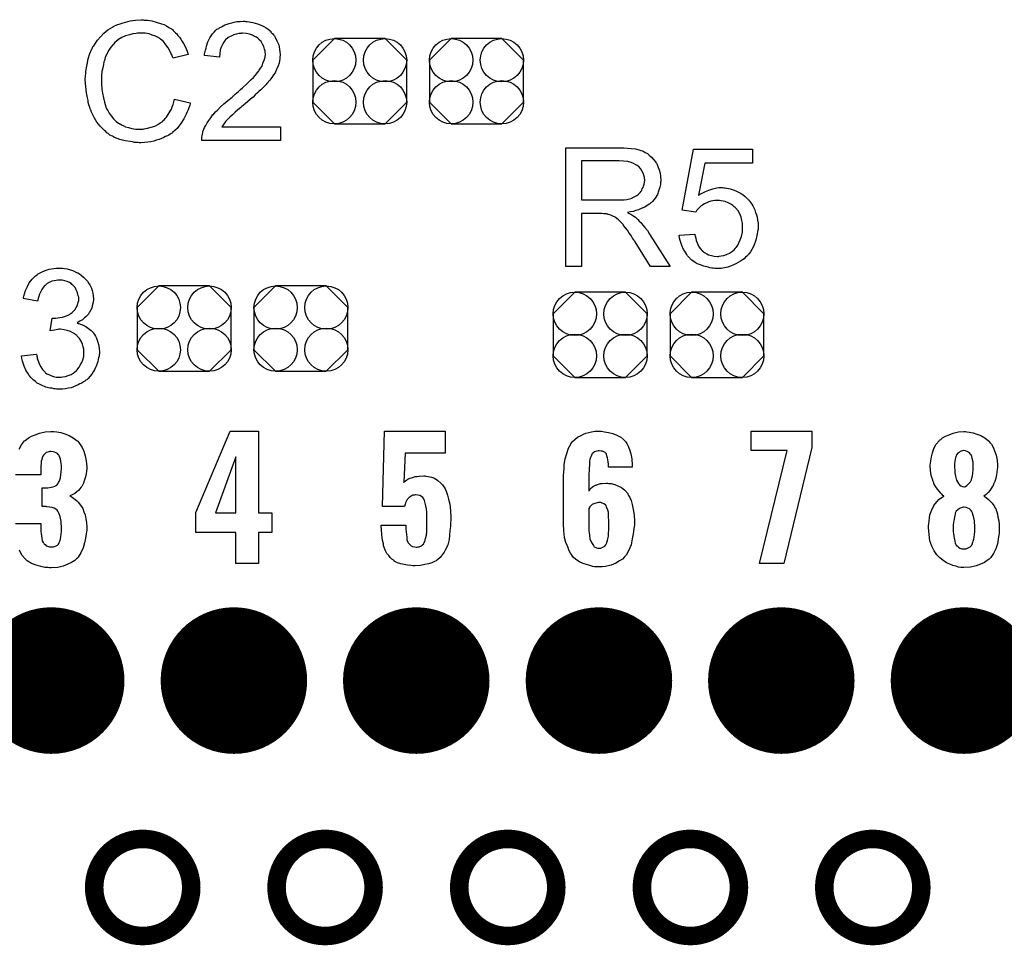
# Model space of a CAD drawing. Extents: x -0.07 to 0.95, y -0.15 to 1.54.
# Tile 19 of 21: x 0.35 to 0.67, y 0.96 to 1.26. Entities that reach past the tile are written whole.
import ezdxf

# ---------------------------------------------------------------- set-up
doc = ezdxf.new("R2010")
doc.units = 0
doc.layers.get('0').update_dxf_attribs({"linetype": 'CONTINUOUS'})
for name, color, linetype in [('gko', 6, 'CONTINUOUS'), ('gto', 2, 'CONTINUOUS'), ('gts', 1, 'CONTINUOUS')]:
    doc.layers.add(name, color=color, linetype=linetype)

# ---------------------------------------------------------------- blocks, each defined once
blk = doc.blocks.new('D31')
at = {"const_width": 0.003}
blk.add_lwpolyline([(-0.0015, 0, 1), (0.0015, 0, 1)], format="xyb", close=True, dxfattribs=at)
blk = doc.blocks.new('D69')
blk.add_lwpolyline([(-0.0152, 0.0068), (-0.0152, -0.0068), (-0.0082, -0.0138), (0.0082, -0.0138), (0.0152, -0.0068), (0.0152, 0.0068), (0.0082, 0.0138), (-0.0082, 0.0138)], close=True)
for centre in [(-0.0082, 0.0068), (0.0082, 0.0068), (-0.0082, -0.0068), (0.0082, -0.0068)]:
    blk.add_circle(centre, 0.007)
blk = doc.blocks.new('D37')
at = {"const_width": 0.0237}
blk.add_lwpolyline([(-0.01185, 0, 1), (0.01185, 0, 1)], format="xyb", close=True, dxfattribs=at)

msp = doc.modelspace()

# ---------------------------------------------------------------- linework, layer by layer
at = {"layer": 'gko', "color": 6, "const_width": 0.006}
for points in [[(0.4067, 0.9803, 1), (0.3753, 0.9803)], [(0.4657, 0.9803, 1), (0.4343, 0.9803)], [(0.5248, 0.9803, 1), (0.4934, 0.9803)], [(0.5839, 0.9803, 1), (0.5525, 0.9803)], [(0.6429, 0.9803, 1), (0.6115, 0.9803)], [(0.3753, 0.9803, 1), (0.4067, 0.9803)], [(0.4343, 0.9803, 1), (0.4657, 0.9803)], [(0.4934, 0.9803, 1), (0.5248, 0.9803)], [(0.5525, 0.9803, 1), (0.5839, 0.9803)], [(0.6115, 0.9803, 1), (0.6429, 0.9803)]]:
    msp.add_lwpolyline(points, format="xyb", dxfattribs=at)
for points in [[(0.3753, 0.9803), (0.3753, 0.9803)], [(0.4067, 0.9803), (0.4067, 0.9803)], [(0.4067, 0.9803), (0.4067, 0.9803)], [(0.4343, 0.9803), (0.4343, 0.9803)], [(0.4657, 0.9803), (0.4657, 0.9803)], [(0.4657, 0.9803), (0.4657, 0.9803)], [(0.4934, 0.9803), (0.4934, 0.9803)], [(0.5248, 0.9803), (0.5248, 0.9803)], [(0.5248, 0.9803), (0.5248, 0.9803)], [(0.5525, 0.9803), (0.5525, 0.9803)], [(0.5839, 0.9803), (0.5839, 0.9803)], [(0.5839, 0.9803), (0.5839, 0.9803)], [(0.6115, 0.9803), (0.6115, 0.9803)], [(0.6429, 0.9803), (0.6429, 0.9803)], [(0.6429, 0.9803), (0.6429, 0.9803)]]:
    msp.add_lwpolyline(points, dxfattribs=at)
at = {"layer": 'gto', "color": 2}
for points in [[(0.3915, 1.2608), (0.392, 1.2608), (0.3926, 1.2607), (0.3932, 1.2606), (0.3939, 1.2605), (0.3954, 1.2601), (0.3971, 1.2596), (0.3979, 1.2593), (0.3987, 1.2589), (0.3995, 1.2584), (0.4003, 1.2579), (0.4003, 1.2579), (0.4004, 1.2578), (0.4006, 1.2577), (0.4009, 1.2574), (0.4012, 1.2571), (0.4016, 1.2567), (0.402, 1.2563), (0.4024, 1.2558), (0.4029, 1.2553), (0.4033, 1.2546), (0.4038, 1.2539), (0.4042, 1.2532), (0.4046, 1.2524), (0.4051, 1.2515), (0.4054, 1.2507), (0.4057, 1.2497), (0.4008, 1.2485), (0.4008, 1.2485), (0.4007, 1.2487), (0.4006, 1.2489), (0.4005, 1.2492), (0.4004, 1.2495), (0.4002, 1.2499), (0.3998, 1.2508), (0.3992, 1.2518), (0.3985, 1.2528), (0.3977, 1.2538), (0.3968, 1.2546), (0.3967, 1.2547), (0.3964, 1.2549), (0.3958, 1.2552), (0.3951, 1.2556), (0.3941, 1.2559), (0.3931, 1.2563), (0.3918, 1.2565), (0.3904, 1.2565), (0.39, 1.2565), (0.3897, 1.2565), (0.3893, 1.2565), (0.3889, 1.2564), (0.3878, 1.2563), (0.3867, 1.256), (0.3854, 1.2557), (0.3842, 1.2551), (0.383, 1.2544), (0.3829, 1.2544), (0.3829, 1.2543), (0.3825, 1.254), (0.382, 1.2535), (0.3814, 1.2529), (0.3807, 1.252), (0.38, 1.2511), (0.3794, 1.2499), (0.3788, 1.2487), (0.3788, 1.2486), (0.3788, 1.2485), (0.3787, 1.2483), (0.3787, 1.248), (0.3786, 1.2477), (0.3784, 1.2473), (0.3783, 1.2464), (0.3781, 1.2453), (0.3778, 1.2441), (0.3777, 1.2427), (0.3777, 1.2413), (0.3777, 1.2412), (0.3777, 1.2411), (0.3777, 1.2408), (0.3777, 1.2404), (0.3777, 1.2401), (0.3777, 1.2396), (0.3778, 1.239), (0.3778, 1.2384), (0.378, 1.2371), (0.3783, 1.2356), (0.3786, 1.2342), (0.3791, 1.2327), (0.3791, 1.2327), (0.3791, 1.2326), (0.3792, 1.2324), (0.3793, 1.2321), (0.3797, 1.2315), (0.3802, 1.2307), (0.3808, 1.2298), (0.3816, 1.2288), (0.3824, 1.228), (0.3835, 1.2272), (0.3835, 1.2272), (0.3837, 1.2272), (0.3838, 1.2271), (0.384, 1.227), (0.3843, 1.2268), (0.3847, 1.2267), (0.3854, 1.2263), (0.3864, 1.226), (0.3875, 1.2257), (0.3888, 1.2255), (0.39, 1.2255), (0.3904, 1.2255), (0.3908, 1.2255), (0.3912, 1.2255), (0.3915, 1.2256), (0.3925, 1.2258), (0.3937, 1.2261), (0.3949, 1.2265), (0.3961, 1.2271), (0.3967, 1.2275), (0.3973, 1.2279), (0.3973, 1.228), (0.3974, 1.228), (0.3975, 1.2282), (0.3978, 1.2283), (0.398, 1.2286), (0.3983, 1.229), (0.3986, 1.2293), (0.3989, 1.2297), (0.3992, 1.2302), (0.3996, 1.2308), (0.3999, 1.2313), (0.4003, 1.232), (0.4005, 1.2327), (0.4008, 1.2335), (0.4011, 1.2343), (0.4013, 1.2352), (0.4064, 1.234), (0.4064, 1.2339), (0.4064, 1.2337), (0.4062, 1.2333), (0.4061, 1.2329), (0.4059, 1.2324), (0.4057, 1.2318), (0.4054, 1.2311), (0.4051, 1.2304), (0.4043, 1.2288), (0.4033, 1.2273), (0.4027, 1.2265), (0.4021, 1.2257), (0.4014, 1.2251), (0.4006, 1.2244), (0.4006, 1.2243), (0.4005, 1.2242), (0.4002, 1.2241), (0.3999, 1.2239), (0.3995, 1.2236), (0.399, 1.2234), (0.3984, 1.2231), (0.3978, 1.2228), (0.3971, 1.2225), (0.3963, 1.2222), (0.3955, 1.2219), (0.3946, 1.2216), (0.3936, 1.2214), (0.3927, 1.2213), (0.3916, 1.2212), (0.3905, 1.2211), (0.3899, 1.2211), (0.3894, 1.2212), (0.3889, 1.2212), (0.3883, 1.2212), (0.3877, 1.2214), (0.3869, 1.2215), (0.3853, 1.2217), (0.3836, 1.2222), (0.3819, 1.2228), (0.3812, 1.2232), (0.3804, 1.2236), (0.3803, 1.2237), (0.3802, 1.2237), (0.38, 1.2239), (0.3798, 1.2241), (0.3794, 1.2243), (0.3791, 1.2247), (0.3786, 1.2251), (0.3782, 1.2255), (0.3777, 1.226), (0.3772, 1.2265), (0.3762, 1.2278), (0.3753, 1.2293), (0.3744, 1.231), (0.3744, 1.231), (0.3743, 1.2312), (0.3743, 1.2315), (0.3741, 1.2318), (0.374, 1.2322), (0.3738, 1.2328), (0.3736, 1.2334), (0.3734, 1.2341), (0.3733, 1.2348), (0.3731, 1.2356), (0.3728, 1.2373), (0.3726, 1.2393), (0.3724, 1.2413), (0.3724, 1.2413), (0.3724, 1.2416), (0.3724, 1.2419), (0.3725, 1.2423), (0.3725, 1.2428), (0.3726, 1.2434), (0.3726, 1.2441), (0.3727, 1.2448), (0.373, 1.2464), (0.3734, 1.2482), (0.3739, 1.25), (0.3747, 1.2517), (0.3748, 1.2518), (0.3748, 1.2519), (0.3749, 1.2522), (0.3752, 1.2524), (0.3754, 1.2528), (0.3757, 1.2533), (0.3764, 1.2543), (0.3773, 1.2554), (0.3784, 1.2565), (0.3797, 1.2576), (0.3812, 1.2585), (0.3813, 1.2586), (0.3814, 1.2586), (0.3817, 1.2588), (0.3819, 1.2589), (0.3824, 1.2591), (0.3828, 1.2593), (0.3834, 1.2595), (0.384, 1.2597), (0.3847, 1.2599), (0.3854, 1.2601), (0.3869, 1.2605), (0.3887, 1.2608), (0.3905, 1.2609), (0.3911, 1.2609), (0.3915, 1.2608)], [(0.4244, 1.2603), (0.4248, 1.2603), (0.4254, 1.2602), (0.426, 1.2601), (0.4266, 1.26), (0.4281, 1.2596), (0.4295, 1.259), (0.4302, 1.2587), (0.4309, 1.2583), (0.4316, 1.2578), (0.4322, 1.2573), (0.4323, 1.2572), (0.4324, 1.2572), (0.4325, 1.2569), (0.4327, 1.2567), (0.433, 1.2564), (0.4333, 1.256), (0.4336, 1.2557), (0.4339, 1.2552), (0.4344, 1.2541), (0.435, 1.2528), (0.4352, 1.2521), (0.4353, 1.2513), (0.4354, 1.2505), (0.4355, 1.2497), (0.4355, 1.2496), (0.4355, 1.2493), (0.4354, 1.2489), (0.4354, 1.2483), (0.4353, 1.2476), (0.4351, 1.2468), (0.4348, 1.246), (0.4345, 1.2452), (0.4344, 1.2451), (0.4343, 1.2448), (0.4341, 1.2443), (0.4338, 1.2437), (0.4333, 1.2431), (0.4328, 1.2422), (0.4321, 1.2414), (0.4313, 1.2404), (0.4312, 1.2403), (0.4309, 1.24), (0.4307, 1.2397), (0.4304, 1.2394), (0.4301, 1.2391), (0.4296, 1.2387), (0.4292, 1.2382), (0.4286, 1.2377), (0.4281, 1.2372), (0.4274, 1.2366), (0.4267, 1.2359), (0.4259, 1.2352), (0.425, 1.2345), (0.4241, 1.2337), (0.4241, 1.2337), (0.424, 1.2336), (0.4237, 1.2334), (0.4235, 1.2332), (0.4231, 1.2328), (0.4227, 1.2325), (0.4218, 1.2318), (0.4209, 1.231), (0.42, 1.2301), (0.4192, 1.2294), (0.4189, 1.2291), (0.4186, 1.2288), (0.4186, 1.2288), (0.4184, 1.2286), (0.4182, 1.2284), (0.4179, 1.2281), (0.4176, 1.2277), (0.4173, 1.2273), (0.4166, 1.2263), (0.4356, 1.2263), (0.4356, 1.2218), (0.4101, 1.2218), (0.4101, 1.2219), (0.4101, 1.2221), (0.4101, 1.2224), (0.4101, 1.2229), (0.4102, 1.2234), (0.4103, 1.2239), (0.4104, 1.2245), (0.4106, 1.2251), (0.4106, 1.2251), (0.4107, 1.2252), (0.4108, 1.2255), (0.411, 1.226), (0.4114, 1.2267), (0.4118, 1.2275), (0.4124, 1.2283), (0.413, 1.2292), (0.4137, 1.2302), (0.4137, 1.2302), (0.4139, 1.2303), (0.4141, 1.2306), (0.4146, 1.2311), (0.4153, 1.2318), (0.4162, 1.2327), (0.4172, 1.2337), (0.4185, 1.2348), (0.4199, 1.2359), (0.42, 1.236), (0.4202, 1.2362), (0.4205, 1.2364), (0.4209, 1.2368), (0.4214, 1.2372), (0.422, 1.2377), (0.4226, 1.2383), (0.4233, 1.2389), (0.4247, 1.2402), (0.4261, 1.2416), (0.4268, 1.2422), (0.4274, 1.2429), (0.4279, 1.2435), (0.4284, 1.2441), (0.4284, 1.2442), (0.4285, 1.2442), (0.4286, 1.2444), (0.4287, 1.2446), (0.4291, 1.2452), (0.4296, 1.2459), (0.4299, 1.2468), (0.4303, 1.2478), (0.4306, 1.2488), (0.4307, 1.2498), (0.4307, 1.2499), (0.4307, 1.2499), (0.4306, 1.2503), (0.4306, 1.2508), (0.4304, 1.2514), (0.4302, 1.2522), (0.4298, 1.253), (0.4293, 1.2538), (0.4286, 1.2545), (0.4285, 1.2547), (0.4282, 1.2549), (0.4278, 1.2552), (0.4272, 1.2555), (0.4265, 1.2559), (0.4256, 1.2562), (0.4245, 1.2564), (0.4233, 1.2565), (0.423, 1.2565), (0.4228, 1.2564), (0.4221, 1.2564), (0.4213, 1.2562), (0.4205, 1.256), (0.4196, 1.2556), (0.4187, 1.2551), (0.4178, 1.2544), (0.4177, 1.2543), (0.4175, 1.254), (0.4172, 1.2536), (0.4168, 1.2529), (0.4165, 1.2522), (0.4161, 1.2512), (0.4159, 1.25), (0.4158, 1.2488), (0.411, 1.2493), (0.411, 1.2493), (0.411, 1.2495), (0.411, 1.2498), (0.4111, 1.2502), (0.4112, 1.2506), (0.4113, 1.2511), (0.4115, 1.2517), (0.4116, 1.2523), (0.4121, 1.2537), (0.4127, 1.255), (0.4131, 1.2557), (0.4136, 1.2563), (0.4141, 1.2569), (0.4147, 1.2575), (0.4147, 1.2575), (0.4148, 1.2576), (0.415, 1.2578), (0.4153, 1.2579), (0.4156, 1.2581), (0.416, 1.2584), (0.4165, 1.2586), (0.417, 1.2589), (0.4176, 1.2592), (0.4183, 1.2595), (0.419, 1.2597), (0.4198, 1.2599), (0.4206, 1.2601), (0.4215, 1.2603), (0.4225, 1.2603), (0.4235, 1.2604), (0.424, 1.2604), (0.4244, 1.2603)], [(0.5462, 1.2195), (0.5467, 1.2195), (0.5478, 1.2194), (0.549, 1.2193), (0.5504, 1.2191), (0.5516, 1.2188), (0.5522, 1.2186), (0.5527, 1.2185), (0.5528, 1.2185), (0.5528, 1.2184), (0.5531, 1.2183), (0.5536, 1.218), (0.5543, 1.2176), (0.5549, 1.2171), (0.5556, 1.2165), (0.5563, 1.2157), (0.557, 1.2148), (0.557, 1.2148), (0.557, 1.2147), (0.5573, 1.2144), (0.5575, 1.2138), (0.5578, 1.2131), (0.5581, 1.2123), (0.5584, 1.2113), (0.5585, 1.2102), (0.5586, 1.209), (0.5586, 1.209), (0.5586, 1.2089), (0.5586, 1.2087), (0.5585, 1.2084), (0.5585, 1.208), (0.5585, 1.2076), (0.5583, 1.2067), (0.5579, 1.2055), (0.5575, 1.2044), (0.5568, 1.2032), (0.5564, 1.2027), (0.5559, 1.2021), (0.5559, 1.2021), (0.5558, 1.202), (0.5556, 1.2018), (0.5554, 1.2017), (0.5551, 1.2014), (0.5548, 1.2012), (0.5544, 1.2009), (0.5539, 1.2006), (0.5534, 1.2003), (0.5528, 1.2001), (0.5521, 1.1997), (0.5514, 1.1994), (0.5505, 1.1992), (0.5497, 1.1989), (0.5488, 1.1988), (0.5478, 1.1986), (0.5479, 1.1986), (0.5481, 1.1984), (0.5484, 1.1982), (0.5489, 1.198), (0.5499, 1.1974), (0.5504, 1.197), (0.5508, 1.1967), (0.5509, 1.1966), (0.5512, 1.1963), (0.5516, 1.1958), (0.5522, 1.1953), (0.5528, 1.1945), (0.5535, 1.1937), (0.5543, 1.1927), (0.555, 1.1916), (0.5616, 1.1811), (0.5553, 1.1811), (0.5503, 1.1891), (0.5503, 1.1892), (0.5501, 1.1893), (0.55, 1.1895), (0.5499, 1.1897), (0.5495, 1.1903), (0.549, 1.1911), (0.5484, 1.1919), (0.5478, 1.1928), (0.5472, 1.1936), (0.5466, 1.1944), (0.5465, 1.1945), (0.5464, 1.1947), (0.5461, 1.195), (0.5457, 1.1954), (0.5449, 1.1962), (0.5444, 1.1966), (0.544, 1.1969), (0.5439, 1.197), (0.5438, 1.1971), (0.5436, 1.1972), (0.5433, 1.1973), (0.5429, 1.1975), (0.5425, 1.1977), (0.5417, 1.1979), (0.5416, 1.1979), (0.5415, 1.198), (0.5413, 1.198), (0.541, 1.1981), (0.5406, 1.1981), (0.5402, 1.1981), (0.5395, 1.1982), (0.533, 1.1982), (0.533, 1.1811), (0.5279, 1.1811), (0.5279, 1.2195), (0.5457, 1.2195), (0.5462, 1.2195)], [(0.5883, 1.2145), (0.5729, 1.2145), (0.5708, 1.2042), (0.5709, 1.2042), (0.571, 1.2043), (0.5712, 1.2044), (0.5715, 1.2046), (0.5718, 1.2047), (0.5722, 1.2049), (0.5731, 1.2054), (0.5742, 1.2058), (0.5754, 1.2062), (0.5767, 1.2065), (0.5774, 1.2066), (0.5786, 1.2066), (0.579, 1.2065), (0.5794, 1.2065), (0.5799, 1.2064), (0.5805, 1.2063), (0.5811, 1.2062), (0.5824, 1.2058), (0.5831, 1.2055), (0.5838, 1.2051), (0.5846, 1.2047), (0.5853, 1.2043), (0.5859, 1.2037), (0.5866, 1.2031), (0.5867, 1.2031), (0.5868, 1.2029), (0.5869, 1.2028), (0.5872, 1.2025), (0.5874, 1.2021), (0.5877, 1.2017), (0.5881, 1.2012), (0.5884, 1.2007), (0.5887, 1.2001), (0.589, 1.1994), (0.5893, 1.1986), (0.5896, 1.1978), (0.5898, 1.197), (0.5899, 1.1961), (0.5901, 1.1951), (0.5901, 1.1941), (0.5901, 1.1941), (0.5901, 1.1939), (0.5901, 1.1936), (0.5901, 1.1932), (0.59, 1.1928), (0.5899, 1.1923), (0.5898, 1.1917), (0.5897, 1.1911), (0.5894, 1.1896), (0.5888, 1.1881), (0.5885, 1.1873), (0.5881, 1.1866), (0.5876, 1.1858), (0.5871, 1.1851), (0.587, 1.1851), (0.5869, 1.1849), (0.5867, 1.1847), (0.5864, 1.1844), (0.586, 1.1841), (0.5856, 1.1836), (0.585, 1.1832), (0.5844, 1.1828), (0.5837, 1.1824), (0.5829, 1.182), (0.5821, 1.1816), (0.5812, 1.1812), (0.5803, 1.1809), (0.5792, 1.1807), (0.5781, 1.1805), (0.577, 1.1805), (0.5765, 1.1805), (0.5761, 1.1805), (0.5756, 1.1806), (0.5751, 1.1806), (0.5745, 1.1807), (0.5739, 1.1809), (0.5725, 1.1812), (0.5711, 1.1817), (0.5704, 1.182), (0.5697, 1.1824), (0.569, 1.1829), (0.5684, 1.1833), (0.5683, 1.1834), (0.5682, 1.1835), (0.5681, 1.1837), (0.5679, 1.1839), (0.5676, 1.1842), (0.5673, 1.1845), (0.567, 1.185), (0.5667, 1.1855), (0.5664, 1.186), (0.566, 1.1866), (0.5654, 1.1879), (0.5649, 1.1895), (0.5647, 1.1903), (0.5646, 1.1912), (0.5696, 1.1916), (0.5696, 1.1915), (0.5696, 1.1914), (0.5696, 1.1912), (0.5697, 1.191), (0.5699, 1.1903), (0.5701, 1.1895), (0.5704, 1.1887), (0.5708, 1.1877), (0.5714, 1.1869), (0.5721, 1.1861), (0.5722, 1.1861), (0.5724, 1.1858), (0.5728, 1.1856), (0.5735, 1.1852), (0.5741, 1.1849), (0.575, 1.1846), (0.5759, 1.1844), (0.577, 1.1843), (0.5773, 1.1843), (0.5775, 1.1844), (0.5782, 1.1845), (0.579, 1.1847), (0.5799, 1.185), (0.5808, 1.1854), (0.5818, 1.1861), (0.5823, 1.1865), (0.5827, 1.1869), (0.5828, 1.187), (0.5828, 1.187), (0.5829, 1.1872), (0.5831, 1.1873), (0.5835, 1.188), (0.5839, 1.1887), (0.5843, 1.1897), (0.5847, 1.1908), (0.585, 1.1922), (0.5851, 1.193), (0.5851, 1.1937), (0.5851, 1.1938), (0.5851, 1.1939), (0.5851, 1.1941), (0.5851, 1.1944), (0.5851, 1.1947), (0.585, 1.1951), (0.5848, 1.196), (0.5846, 1.1971), (0.5842, 1.1981), (0.5836, 1.1991), (0.5828, 1.2001), (0.5828, 1.2001), (0.5827, 1.2002), (0.5824, 1.2004), (0.5819, 1.2008), (0.5813, 1.2013), (0.5804, 1.2017), (0.5794, 1.2021), (0.5782, 1.2023), (0.5776, 1.2024), (0.5765, 1.2024), (0.5761, 1.2024), (0.5755, 1.2023), (0.5748, 1.2022), (0.5742, 1.202), (0.5735, 1.2017), (0.5727, 1.2014), (0.5727, 1.2013), (0.5725, 1.2012), (0.5721, 1.2009), (0.5717, 1.2007), (0.5712, 1.2003), (0.5708, 1.1998), (0.5703, 1.1993), (0.5699, 1.1987), (0.5655, 1.1993), (0.5692, 1.219), (0.5883, 1.219), (0.5883, 1.2145)], [(0.5451, 1.2153), (0.533, 1.2153), (0.533, 1.2026), (0.5444, 1.2026), (0.5451, 1.2026), (0.5459, 1.2027), (0.5468, 1.2027), (0.5476, 1.2028), (0.5485, 1.203), (0.5493, 1.2032), (0.5494, 1.2033), (0.5496, 1.2034), (0.55, 1.2036), (0.5504, 1.2038), (0.5509, 1.2041), (0.5514, 1.2045), (0.5519, 1.205), (0.5523, 1.2055), (0.5524, 1.2056), (0.5525, 1.2058), (0.5526, 1.2062), (0.5529, 1.2066), (0.553, 1.2071), (0.5532, 1.2077), (0.5533, 1.2083), (0.5534, 1.209), (0.5534, 1.209), (0.5534, 1.2091), (0.5533, 1.2094), (0.5533, 1.2099), (0.5531, 1.2106), (0.5529, 1.2113), (0.5525, 1.212), (0.552, 1.2128), (0.5514, 1.2135), (0.5513, 1.2135), (0.551, 1.2138), (0.5505, 1.214), (0.5498, 1.2144), (0.549, 1.2147), (0.5479, 1.215), (0.5466, 1.2152), (0.5451, 1.2153)], [(0.365, 1.1806), (0.3657, 1.1805), (0.3666, 1.1803), (0.3676, 1.18), (0.3686, 1.1797), (0.3696, 1.1792), (0.3696, 1.1792), (0.3697, 1.1792), (0.37, 1.179), (0.3705, 1.1787), (0.3711, 1.1783), (0.3718, 1.1777), (0.3724, 1.1771), (0.3731, 1.1764), (0.3736, 1.1756), (0.3737, 1.1755), (0.3739, 1.1752), (0.3741, 1.1747), (0.3744, 1.1741), (0.3746, 1.1733), (0.3749, 1.1725), (0.375, 1.1716), (0.3751, 1.1706), (0.3751, 1.1705), (0.3751, 1.1702), (0.375, 1.1697), (0.3749, 1.1691), (0.3747, 1.1684), (0.3745, 1.1676), (0.3741, 1.1669), (0.3737, 1.1661), (0.3736, 1.166), (0.3735, 1.1657), (0.3731, 1.1654), (0.3727, 1.1649), (0.3721, 1.1644), (0.3715, 1.1639), (0.3707, 1.1634), (0.3698, 1.1629), (0.3698, 1.1629), (0.3699, 1.1628), (0.3701, 1.1627), (0.3703, 1.1627), (0.3709, 1.1625), (0.3717, 1.1621), (0.3726, 1.1617), (0.3735, 1.1611), (0.3743, 1.1604), (0.3751, 1.1596), (0.3751, 1.1595), (0.3754, 1.1591), (0.3757, 1.1586), (0.376, 1.1579), (0.3764, 1.157), (0.3767, 1.1559), (0.3769, 1.1547), (0.377, 1.1534), (0.377, 1.1533), (0.377, 1.1531), (0.377, 1.1529), (0.3769, 1.1525), (0.3769, 1.1521), (0.3767, 1.1516), (0.3766, 1.151), (0.3765, 1.1504), (0.3761, 1.1491), (0.3757, 1.1484), (0.3754, 1.1477), (0.375, 1.147), (0.3745, 1.1463), (0.3739, 1.1455), (0.3733, 1.1449), (0.3732, 1.1448), (0.3731, 1.1447), (0.3729, 1.1445), (0.3726, 1.1443), (0.3723, 1.144), (0.3718, 1.1438), (0.3713, 1.1434), (0.3707, 1.1432), (0.3701, 1.1428), (0.3694, 1.1425), (0.3686, 1.1422), (0.3678, 1.1419), (0.3669, 1.1417), (0.366, 1.1415), (0.365, 1.1414), (0.364, 1.1414), (0.3635, 1.1414), (0.3631, 1.1414), (0.3627, 1.1415), (0.3622, 1.1415), (0.3617, 1.1417), (0.361, 1.1418), (0.3597, 1.1421), (0.3583, 1.1427), (0.3576, 1.143), (0.3569, 1.1434), (0.3563, 1.1439), (0.3556, 1.1444), (0.3555, 1.1444), (0.3554, 1.1445), (0.3553, 1.1447), (0.3551, 1.1449), (0.3548, 1.1452), (0.3545, 1.1456), (0.3542, 1.146), (0.3539, 1.1465), (0.3535, 1.147), (0.3532, 1.1476), (0.3526, 1.1489), (0.3521, 1.1505), (0.3519, 1.1513), (0.3518, 1.1522), (0.3565, 1.1528), (0.3565, 1.1528), (0.3566, 1.1526), (0.3567, 1.1524), (0.3567, 1.1521), (0.3568, 1.1518), (0.3569, 1.1514), (0.3572, 1.1506), (0.3575, 1.1496), (0.358, 1.1487), (0.3586, 1.1478), (0.3593, 1.147), (0.3594, 1.1469), (0.3596, 1.1467), (0.36, 1.1464), (0.3606, 1.1462), (0.3613, 1.1458), (0.3621, 1.1455), (0.363, 1.1453), (0.364, 1.1453), (0.3644, 1.1453), (0.3646, 1.1453), (0.3652, 1.1454), (0.366, 1.1455), (0.3669, 1.1458), (0.3678, 1.1462), (0.3688, 1.1468), (0.3696, 1.1475), (0.3698, 1.1477), (0.37, 1.148), (0.3704, 1.1485), (0.3708, 1.1492), (0.3713, 1.15), (0.3716, 1.1509), (0.3719, 1.152), (0.372, 1.1533), (0.372, 1.1533), (0.372, 1.1534), (0.372, 1.1536), (0.3719, 1.1538), (0.3719, 1.1544), (0.3717, 1.1551), (0.3715, 1.156), (0.3711, 1.1569), (0.3705, 1.1578), (0.3698, 1.1586), (0.3697, 1.1588), (0.3694, 1.159), (0.369, 1.1593), (0.3684, 1.1597), (0.3676, 1.1601), (0.3666, 1.1604), (0.3656, 1.1606), (0.3644, 1.1608), (0.3639, 1.1608), (0.3635, 1.1607), (0.363, 1.1606), (0.3625, 1.1605), (0.3618, 1.1604), (0.3611, 1.1603), (0.3617, 1.1644), (0.3619, 1.1644), (0.3622, 1.1644), (0.3629, 1.1644), (0.3635, 1.1645), (0.3642, 1.1646), (0.365, 1.1647), (0.366, 1.165), (0.3669, 1.1654), (0.3678, 1.1659), (0.3679, 1.1659), (0.3679, 1.166), (0.3682, 1.1662), (0.3686, 1.1666), (0.369, 1.1671), (0.3695, 1.1678), (0.3699, 1.1686), (0.3701, 1.1696), (0.3703, 1.1701), (0.3703, 1.1707), (0.3703, 1.1708), (0.3703, 1.1709), (0.3703, 1.1712), (0.3701, 1.1716), (0.37, 1.1722), (0.3698, 1.1729), (0.3695, 1.1736), (0.3691, 1.1743), (0.3685, 1.175), (0.3684, 1.1751), (0.3681, 1.1753), (0.3678, 1.1756), (0.3673, 1.1759), (0.3666, 1.1762), (0.3658, 1.1765), (0.3649, 1.1767), (0.3639, 1.1767), (0.3635, 1.1767), (0.363, 1.1766), (0.3623, 1.1765), (0.3616, 1.1763), (0.3609, 1.176), (0.3601, 1.1756), (0.3594, 1.175), (0.3593, 1.175), (0.3591, 1.1747), (0.3588, 1.1743), (0.3584, 1.1737), (0.358, 1.173), (0.3576, 1.1721), (0.3573, 1.1711), (0.357, 1.1699), (0.3523, 1.1707), (0.3523, 1.1707), (0.3524, 1.1709), (0.3524, 1.1711), (0.3525, 1.1715), (0.3526, 1.1718), (0.3528, 1.1723), (0.3531, 1.1733), (0.3537, 1.1746), (0.3543, 1.1758), (0.3552, 1.177), (0.3562, 1.178), (0.3563, 1.1781), (0.3564, 1.1781), (0.3565, 1.1782), (0.3568, 1.1784), (0.357, 1.1786), (0.3574, 1.1788), (0.3578, 1.1791), (0.3583, 1.1793), (0.3594, 1.1798), (0.3607, 1.1802), (0.3622, 1.1805), (0.363, 1.1806), (0.3644, 1.1806), (0.365, 1.1806)], [(0.351, 1.122), (0.3518, 1.1234), (0.3528, 1.1247), (0.353, 1.1248), (0.3534, 1.1252), (0.354, 1.1257), (0.355, 1.1262), (0.3562, 1.1267), (0.3576, 1.1272), (0.3594, 1.1276), (0.3613, 1.1277), (0.3618, 1.1277), (0.3622, 1.1277)], [(0.3622, 1.1277), (0.3632, 1.1276), (0.3645, 1.1274), (0.3658, 1.127), (0.3672, 1.1265), (0.3685, 1.1257), (0.3698, 1.1247), (0.37, 1.1246), (0.3703, 1.1242), (0.3708, 1.1235), (0.3714, 1.1226), (0.3719, 1.1214), (0.3724, 1.1199), (0.3727, 1.1183), (0.3729, 1.1163), (0.3729, 1.1161), (0.3729, 1.1157), (0.3728, 1.1149), (0.3727, 1.1141), (0.3725, 1.1131), (0.3722, 1.1121), (0.3718, 1.111), (0.3713, 1.11), (0.3712, 1.1099), (0.371, 1.1096), (0.3707, 1.1092), (0.3702, 1.1087), (0.3697, 1.1082), (0.369, 1.1077), (0.3682, 1.1073), (0.3674, 1.1069), (0.3675, 1.1069), (0.3676, 1.1068), (0.3679, 1.1067), (0.3682, 1.1065), (0.3686, 1.1062), (0.3691, 1.1058), (0.3696, 1.1054), (0.3701, 1.1049), (0.3706, 1.1043), (0.3711, 1.1036), (0.3716, 1.1028), (0.372, 1.1018), (0.3724, 1.1008), (0.3726, 1.0995), (0.3728, 1.0983), (0.3729, 1.0968), (0.3729, 1.0967), (0.3729, 1.0965), (0.3729, 1.0962), (0.3729, 1.0958), (0.3728, 1.0953), (0.3727, 1.0946), (0.3725, 1.0933), (0.3722, 1.0917), (0.3717, 1.0901), (0.371, 1.0885), (0.3701, 1.0871), (0.37, 1.0869), (0.3696, 1.0866), (0.369, 1.086), (0.368, 1.0854), (0.3668, 1.0848), (0.3653, 1.0842), (0.3635, 1.0838), (0.3614, 1.0837), (0.3608, 1.0837), (0.3604, 1.0838), (0.3599, 1.0838), (0.3593, 1.0838), (0.358, 1.0841), (0.3565, 1.0845), (0.355, 1.0851), (0.3536, 1.0859), (0.3525, 1.087), (0.3524, 1.0872), (0.352, 1.0876), (0.3516, 1.0884), (0.3511, 1.0894)], [(0.4285, 1.1014), (0.4328, 1.1014), (0.4328, 1.0951), (0.4285, 1.0951), (0.4285, 1.0851), (0.4211, 1.0851), (0.4211, 1.0951), (0.4082, 1.0951), (0.4082, 1.1016), (0.4193, 1.1279), (0.4285, 1.1279), (0.4285, 1.1014)], [(0.4889, 1.1207), (0.4759, 1.1207), (0.4755, 1.1114), (0.4756, 1.1115), (0.476, 1.1118), (0.4764, 1.1121), (0.4768, 1.1123), (0.4774, 1.1126), (0.4779, 1.1128), (0.478, 1.1128), (0.4783, 1.1129), (0.4786, 1.113), (0.4791, 1.1132), (0.4797, 1.1132), (0.4804, 1.1133), (0.4819, 1.1134), (0.4823, 1.1134), (0.4826, 1.1133), (0.4834, 1.1132), (0.4844, 1.113), (0.4854, 1.1126), (0.4865, 1.1119), (0.4875, 1.111), (0.488, 1.1105), (0.4884, 1.1098), (0.4885, 1.1097), (0.4888, 1.1092), (0.4892, 1.1084), (0.4896, 1.1072), (0.4899, 1.1059), (0.4904, 1.1042), (0.4906, 1.1022), (0.4907, 1.0999), (0.4907, 1.0998), (0.4907, 1.0997), (0.4907, 1.0994), (0.4907, 1.0991), (0.4906, 1.0982), (0.4906, 1.097), (0.4904, 1.0957), (0.4903, 1.0942), (0.4901, 1.0928), (0.4898, 1.0915), (0.4898, 1.0913), (0.4896, 1.0909), (0.4894, 1.0903), (0.489, 1.0896), (0.4885, 1.0887), (0.4879, 1.0879), (0.4872, 1.087), (0.4864, 1.0862), (0.4863, 1.0862), (0.4859, 1.0859), (0.4854, 1.0857), (0.4845, 1.0853), (0.4835, 1.0849), (0.4823, 1.0847), (0.4809, 1.0844), (0.4792, 1.0843), (0.4784, 1.0843), (0.4777, 1.0844), (0.4767, 1.0845), (0.4756, 1.0847), (0.4745, 1.085), (0.4734, 1.0853), (0.4724, 1.0858), (0.4724, 1.0859), (0.472, 1.0862), (0.4716, 1.0865), (0.4711, 1.087), (0.4706, 1.0876), (0.47, 1.0883), (0.4695, 1.0892), (0.4691, 1.0902), (0.4691, 1.0904), (0.4689, 1.0907), (0.4689, 1.0914), (0.4687, 1.0922), (0.4685, 1.0932), (0.4684, 1.0945), (0.4683, 1.0958), (0.4682, 1.0974), (0.4761, 1.0974), (0.4761, 1.0972), (0.4761, 1.0968), (0.4761, 1.0962), (0.4762, 1.0953), (0.4764, 1.0936), (0.4765, 1.0927), (0.4768, 1.092), (0.4768, 1.0919), (0.4769, 1.0917), (0.4771, 1.0915), (0.4774, 1.0912), (0.4778, 1.0908), (0.4783, 1.0906), (0.4789, 1.0904), (0.4795, 1.0903), (0.4798, 1.0903), (0.4801, 1.0904), (0.4804, 1.0905), (0.4812, 1.0908), (0.4815, 1.0911), (0.4819, 1.0914), (0.4819, 1.0915), (0.4819, 1.0916), (0.4821, 1.0918), (0.4823, 1.0922), (0.4825, 1.0931), (0.4828, 1.0942), (0.4828, 1.0943), (0.4828, 1.0946), (0.4829, 1.095), (0.4829, 1.0956), (0.4829, 1.0963), (0.4829, 1.0972), (0.4829, 1.0983), (0.4829, 1.0996), (0.4829, 1.0997), (0.4829, 1.0997), (0.4829, 1.1002), (0.4829, 1.1009), (0.4829, 1.1017), (0.4828, 1.1027), (0.4826, 1.1037), (0.4824, 1.1046), (0.4822, 1.1054), (0.4822, 1.1055), (0.482, 1.1057), (0.4819, 1.106), (0.4816, 1.1064), (0.4812, 1.1067), (0.4807, 1.107), (0.48, 1.1072), (0.4793, 1.1073), (0.4792, 1.1073), (0.4789, 1.1072), (0.4784, 1.1072), (0.4778, 1.1068), (0.4772, 1.1064), (0.4766, 1.1057), (0.476, 1.1047), (0.4759, 1.1042), (0.4757, 1.1035), (0.4686, 1.1035), (0.4692, 1.1278), (0.4889, 1.1278), (0.4889, 1.1207)], [(0.5404, 1.1276), (0.5417, 1.1274), (0.5431, 1.1271), (0.5444, 1.1266), (0.5457, 1.1259), (0.5467, 1.125), (0.5468, 1.1249), (0.5472, 1.1245), (0.5476, 1.1239), (0.5481, 1.123), (0.5485, 1.1219), (0.5489, 1.1205), (0.5492, 1.1189), (0.5493, 1.1169), (0.5494, 1.1162), (0.5417, 1.1162), (0.5417, 1.1164), (0.5417, 1.1167), (0.5417, 1.1172), (0.5416, 1.1179), (0.5414, 1.1192), (0.5412, 1.1199), (0.5411, 1.1204), (0.5411, 1.1204), (0.541, 1.1205), (0.5408, 1.1207), (0.5406, 1.1209), (0.5402, 1.1212), (0.5398, 1.1214), (0.5393, 1.1214), (0.5387, 1.1215), (0.5384, 1.1215), (0.5379, 1.1214), (0.5372, 1.1212), (0.5366, 1.1207), (0.5365, 1.1205), (0.5363, 1.1204), (0.5362, 1.1201), (0.5361, 1.1198), (0.5359, 1.1193), (0.5357, 1.1188), (0.5356, 1.1181), (0.5356, 1.118), (0.5356, 1.1178), (0.5355, 1.1174), (0.5355, 1.1168), (0.5354, 1.116), (0.5354, 1.1151), (0.5353, 1.1141), (0.5353, 1.1129), (0.5353, 1.1086), (0.5355, 1.1087), (0.5358, 1.1092), (0.5365, 1.1098), (0.5375, 1.1104), (0.5376, 1.1104), (0.5377, 1.1104), (0.5381, 1.1106), (0.5385, 1.1107), (0.5391, 1.1109), (0.5397, 1.1109), (0.541, 1.111), (0.5414, 1.111), (0.5417, 1.1109), (0.5426, 1.1109), (0.5437, 1.1106), (0.5447, 1.1102), (0.5459, 1.1096), (0.547, 1.1088), (0.5479, 1.1077), (0.548, 1.1075), (0.5482, 1.1071), (0.5486, 1.1064), (0.549, 1.1054), (0.5494, 1.1041), (0.5497, 1.1025), (0.55, 1.1007), (0.5501, 1.0987), (0.5501, 1.0986), (0.5501, 1.0984), (0.5501, 1.098), (0.5501, 1.0975), (0.55, 1.097), (0.5499, 1.0963), (0.5497, 1.0947), (0.5494, 1.093), (0.549, 1.0911), (0.5483, 1.0894), (0.5474, 1.0878), (0.5473, 1.0876), (0.5469, 1.0872), (0.5462, 1.0865), (0.5453, 1.0859), (0.5441, 1.0852), (0.5426, 1.0845), (0.5407, 1.0841), (0.5397, 1.084), (0.5386, 1.084), (0.538, 1.084), (0.5376, 1.084), (0.5372, 1.084), (0.5366, 1.0841), (0.5353, 1.0845), (0.5338, 1.0849), (0.5324, 1.0855), (0.531, 1.0865), (0.5304, 1.087), (0.5298, 1.0877), (0.5298, 1.0878), (0.5298, 1.0879), (0.5296, 1.0881), (0.5294, 1.0884), (0.529, 1.0892), (0.5285, 1.0904), (0.5279, 1.0919), (0.5275, 1.0935), (0.5272, 1.0956), (0.5271, 1.0979), (0.5271, 1.1131), (0.5271, 1.1132), (0.5271, 1.1134), (0.5271, 1.1138), (0.5272, 1.1143), (0.5272, 1.1149), (0.5273, 1.1155), (0.5274, 1.1171), (0.5277, 1.1189), (0.5282, 1.1206), (0.5288, 1.1224), (0.5296, 1.1239), (0.5296, 1.124), (0.5297, 1.1241), (0.5301, 1.1245), (0.5308, 1.1252), (0.5317, 1.1259), (0.5328, 1.1265), (0.5336, 1.1269), (0.5344, 1.1272), (0.5353, 1.1274), (0.5362, 1.1276), (0.5373, 1.1278), (0.5394, 1.1278), (0.5404, 1.1276)], [(0.6075, 1.1226), (0.5984, 1.0851), (0.5905, 1.0851), (0.5995, 1.1216), (0.5878, 1.1216), (0.5878, 1.1279), (0.6075, 1.1279), (0.6075, 1.1226)], [(0.6576, 1.1276), (0.6585, 1.1275), (0.6597, 1.1273), (0.6609, 1.1269), (0.6622, 1.1264), (0.6635, 1.1257), (0.6646, 1.1247), (0.6647, 1.1246), (0.6651, 1.1242), (0.6656, 1.1236), (0.6661, 1.1227), (0.6666, 1.1215), (0.6671, 1.1201), (0.6674, 1.1185), (0.6675, 1.1167), (0.6675, 1.1165), (0.6675, 1.1161), (0.6674, 1.1154), (0.6673, 1.1146), (0.6672, 1.1137), (0.667, 1.1127), (0.6667, 1.1116), (0.6663, 1.1107), (0.6662, 1.1106), (0.6661, 1.1103), (0.6658, 1.1098), (0.6655, 1.1093), (0.6651, 1.1087), (0.6645, 1.108), (0.6639, 1.1074), (0.6631, 1.1068), (0.6632, 1.1068), (0.6636, 1.1066), (0.664, 1.1063), (0.6646, 1.1058), (0.6651, 1.1053), (0.6658, 1.1046), (0.6664, 1.1038), (0.6669, 1.1028), (0.667, 1.1028), (0.6671, 1.1023), (0.6673, 1.1018), (0.6676, 1.101), (0.6677, 1.1), (0.668, 1.0989), (0.6681, 1.0977), (0.6681, 1.0963), (0.6681, 1.0963), (0.6681, 1.0961), (0.6681, 1.0958), (0.6681, 1.0953), (0.6681, 1.0948), (0.668, 1.0943), (0.6678, 1.0929), (0.6675, 1.0914), (0.667, 1.0898), (0.6663, 1.0883), (0.6654, 1.087), (0.6652, 1.0868), (0.6649, 1.0865), (0.6642, 1.086), (0.6633, 1.0854), (0.6621, 1.0848), (0.6606, 1.0843), (0.6588, 1.0839), (0.6567, 1.0838), (0.6562, 1.0838), (0.6557, 1.0838), (0.6549, 1.0839), (0.6541, 1.0842), (0.6531, 1.0844), (0.6521, 1.0848), (0.651, 1.0853), (0.6499, 1.0861), (0.6489, 1.0869), (0.6479, 1.0879), (0.6471, 1.0892), (0.6463, 1.0907), (0.6457, 1.0924), (0.6454, 1.0944), (0.6452, 1.0967), (0.6452, 1.0968), (0.6452, 1.0968), (0.6452, 1.0973), (0.6453, 1.0979), (0.6454, 1.0988), (0.6456, 1.0998), (0.6457, 1.1008), (0.6461, 1.1019), (0.6465, 1.1029), (0.6466, 1.103), (0.6467, 1.1033), (0.647, 1.1038), (0.6474, 1.1044), (0.648, 1.1051), (0.6486, 1.1057), (0.6493, 1.1063), (0.6502, 1.1068), (0.6502, 1.1069), (0.6499, 1.1071), (0.6496, 1.1074), (0.6492, 1.1078), (0.6487, 1.1084), (0.6481, 1.1091), (0.6476, 1.1098), (0.6471, 1.1107), (0.647, 1.1108), (0.6469, 1.1111), (0.6467, 1.1116), (0.6465, 1.1123), (0.6462, 1.1132), (0.646, 1.1142), (0.6459, 1.1153), (0.6458, 1.1165), (0.6458, 1.1166), (0.6458, 1.1168), (0.6458, 1.117), (0.6459, 1.1174), (0.646, 1.1183), (0.6462, 1.1195), (0.6465, 1.1208), (0.647, 1.1222), (0.6477, 1.1236), (0.6487, 1.1247), (0.6488, 1.1249), (0.6492, 1.1252), (0.6498, 1.1257), (0.6507, 1.1262), (0.6519, 1.1267), (0.6532, 1.1272), (0.6549, 1.1276), (0.6567, 1.1277), (0.6572, 1.1277), (0.6576, 1.1276)], [(0.3498, 1.098), (0.358, 1.098), (0.358, 1.0966), (0.358, 1.0964), (0.358, 1.0961), (0.358, 1.0954), (0.3581, 1.0948), (0.3584, 1.0932), (0.3585, 1.0924), (0.3588, 1.0918), (0.3588, 1.0918), (0.359, 1.0916), (0.3591, 1.0914), (0.3594, 1.0912), (0.3598, 1.0908), (0.3602, 1.0907), (0.3608, 1.0905), (0.3615, 1.0904), (0.3618, 1.0904), (0.3621, 1.0905), (0.3625, 1.0906), (0.363, 1.0908), (0.3634, 1.091), (0.3638, 1.0913), (0.364, 1.0918), (0.364, 1.0919), (0.3641, 1.0921), (0.3643, 1.0925), (0.3644, 1.093), (0.3645, 1.0937), (0.3646, 1.0945), (0.3647, 1.0954), (0.3647, 1.0966), (0.3647, 1.0968), (0.3647, 1.0972), (0.3646, 1.0978), (0.3646, 1.0986), (0.3643, 1.1003), (0.364, 1.1011), (0.3637, 1.1018), (0.3636, 1.1018), (0.3635, 1.102), (0.3633, 1.1023), (0.3629, 1.1026), (0.3624, 1.1029), (0.3617, 1.1032), (0.361, 1.1033), (0.36, 1.1034), (0.36, 1.1034), (0.3598, 1.1035), (0.3585, 1.1035), (0.3585, 1.1095), (0.3603, 1.1095), (0.3608, 1.1096), (0.3614, 1.1097), (0.362, 1.1098), (0.3626, 1.1101), (0.3632, 1.1104), (0.3636, 1.1109), (0.3637, 1.111), (0.3638, 1.1112), (0.364, 1.1116), (0.3642, 1.1121), (0.3644, 1.1128), (0.3645, 1.1137), (0.3646, 1.1147), (0.3647, 1.1158), (0.3647, 1.1159), (0.3647, 1.1163), (0.3647, 1.1168), (0.3646, 1.1174), (0.3644, 1.1188), (0.3642, 1.1193), (0.364, 1.1199), (0.364, 1.12), (0.3638, 1.1202), (0.3636, 1.1203), (0.3634, 1.1206), (0.363, 1.1208), (0.3625, 1.1211), (0.362, 1.1212), (0.3613, 1.1213), (0.361, 1.1213), (0.3606, 1.1212), (0.3603, 1.1211), (0.3598, 1.1209), (0.3594, 1.1206), (0.359, 1.1202), (0.3587, 1.1198), (0.3587, 1.1197), (0.3586, 1.1195), (0.3585, 1.1192), (0.3584, 1.1187), (0.3582, 1.1181), (0.3581, 1.1174), (0.358, 1.1166), (0.358, 1.1156), (0.358, 1.1137), (0.3498, 1.1137)], [(0.6567, 1.1216), (0.6565, 1.1216), (0.6562, 1.1215), (0.6558, 1.1214), (0.6555, 1.1213), (0.6551, 1.121), (0.6547, 1.1207), (0.6543, 1.1202), (0.6543, 1.1201), (0.6542, 1.1199), (0.6541, 1.1196), (0.654, 1.1193), (0.6538, 1.1187), (0.6537, 1.1181), (0.6536, 1.1173), (0.6536, 1.1165), (0.6536, 1.1164), (0.6536, 1.1163), (0.6536, 1.1159), (0.6537, 1.1155), (0.6537, 1.1144), (0.654, 1.1133), (0.6543, 1.112), (0.6549, 1.1109), (0.6552, 1.1105), (0.6557, 1.1102), (0.6562, 1.11), (0.6567, 1.1099), (0.6569, 1.1099), (0.6572, 1.11), (0.6576, 1.1103), (0.6582, 1.1108), (0.6585, 1.1111), (0.6588, 1.1115), (0.6591, 1.1121), (0.6592, 1.1127), (0.6595, 1.1134), (0.6596, 1.1143), (0.6597, 1.1153), (0.6597, 1.1165), (0.6597, 1.1166), (0.6597, 1.1169), (0.6597, 1.1173), (0.6597, 1.1178), (0.6594, 1.119), (0.6592, 1.1197), (0.659, 1.1202), (0.659, 1.1202), (0.6588, 1.1204), (0.6584, 1.1209), (0.6577, 1.1213), (0.6572, 1.1215), (0.6567, 1.1216)], [(0.4211, 1.1196), (0.4146, 1.1014), (0.4211, 1.1014), (0.4211, 1.1196)], [(0.4755, 1.1114), (0.4754, 1.1114), (0.4754, 1.1113), (0.4755, 1.1114)], [(0.5392, 1.1048), (0.5385, 1.1048), (0.538, 1.1047), (0.5373, 1.1045), (0.5366, 1.1042), (0.5364, 1.1041), (0.5361, 1.1038), (0.5357, 1.1034), (0.5353, 1.1028), (0.5353, 1.096), (0.5353, 1.096), (0.5353, 1.0958), (0.5353, 1.0955), (0.5354, 1.0951), (0.5355, 1.0941), (0.5357, 1.093), (0.5362, 1.0919), (0.5368, 1.0909), (0.5371, 1.0905), (0.5376, 1.0902), (0.5381, 1.09), (0.5387, 1.09), (0.539, 1.09), (0.5392, 1.09), (0.5397, 1.0902), (0.5401, 1.0904), (0.5405, 1.0907), (0.5408, 1.0911), (0.5412, 1.0917), (0.5412, 1.0918), (0.5412, 1.092), (0.5414, 1.0925), (0.5415, 1.093), (0.5417, 1.0939), (0.5417, 1.0948), (0.5418, 1.096), (0.5418, 1.0973), (0.5418, 1.0974), (0.5418, 1.0977), (0.5418, 1.0982), (0.5418, 1.0989), (0.5417, 1.1002), (0.5417, 1.1009), (0.5417, 1.1015), (0.5417, 1.1015), (0.5417, 1.1017), (0.5416, 1.102), (0.5415, 1.1023), (0.5412, 1.1031), (0.5408, 1.1039), (0.5408, 1.104), (0.5407, 1.104), (0.5402, 1.1044), (0.5396, 1.1046), (0.5392, 1.1048)], [(0.6567, 1.1033), (0.6564, 1.1033), (0.6561, 1.1032), (0.6556, 1.103), (0.6552, 1.1028), (0.6547, 1.1024), (0.6542, 1.102), (0.6539, 1.1013), (0.6539, 1.1013), (0.6538, 1.101), (0.6537, 1.1006), (0.6536, 1.1), (0.6535, 1.0993), (0.6533, 1.0984), (0.6532, 1.0975), (0.6532, 1.0963), (0.6532, 1.0963), (0.6532, 1.0958), (0.6532, 1.0953), (0.6533, 1.0947), (0.6534, 1.0939), (0.6535, 1.0932), (0.6537, 1.0923), (0.6539, 1.0916), (0.6539, 1.0915), (0.6541, 1.0913), (0.6542, 1.091), (0.6546, 1.0907), (0.6549, 1.0903), (0.6554, 1.09), (0.656, 1.0898), (0.6567, 1.0898), (0.6571, 1.0898), (0.6574, 1.0898), (0.6578, 1.09), (0.6583, 1.0902), (0.6587, 1.0905), (0.6592, 1.091), (0.6595, 1.0916), (0.6595, 1.0917), (0.6596, 1.0919), (0.6597, 1.0923), (0.6599, 1.0929), (0.66, 1.0936), (0.6601, 1.0944), (0.6602, 1.0953), (0.6602, 1.0963), (0.6602, 1.0965), (0.6602, 1.0968), (0.6602, 1.0974), (0.6601, 1.0982), (0.6601, 1.0989), (0.6599, 1.0998), (0.6597, 1.1006), (0.6595, 1.1013), (0.6595, 1.1014), (0.6593, 1.1017), (0.6592, 1.1019), (0.6589, 1.1023), (0.6585, 1.1027), (0.658, 1.1029), (0.6574, 1.1032), (0.6567, 1.1033)]]:
    msp.add_lwpolyline(points, dxfattribs=at)

# ---------------------------------------------------------------- block references
at = {"layer": 'gko'}
for p in [(0.3753, 0.9803), (0.3753, 0.9803), (0.4067, 0.9803), (0.4067, 0.9803), (0.4067, 0.9803), (0.4067, 0.9803), (0.4343, 0.9803), (0.4343, 0.9803), (0.4657, 0.9803), (0.4657, 0.9803), (0.4657, 0.9803), (0.4657, 0.9803), (0.4934, 0.9803), (0.4934, 0.9803), (0.5248, 0.9803), (0.5248, 0.9803), (0.5248, 0.9803), (0.5248, 0.9803), (0.5525, 0.9803), (0.5525, 0.9803), (0.5839, 0.9803), (0.5839, 0.9803), (0.5839, 0.9803), (0.5839, 0.9803), (0.6115, 0.9803), (0.6115, 0.9803), (0.6429, 0.9803), (0.6429, 0.9803), (0.6429, 0.9803), (0.6429, 0.9803)]:
    msp.add_blockref('D31', p, dxfattribs=at)
at = {"layer": 'gts'}
for name, p in [('D69', (0.4612, 1.241)), ('D69', (0.499, 1.241)), ('D69', (0.4044, 1.161)), ('D69', (0.4422, 1.161)), ('D69', (0.539, 1.159)), ('D69', (0.5768, 1.159)), ('D37', (0.3614, 1.0472)), ('D37', (0.4205, 1.0472)), ('D37', (0.4795, 1.0472)), ('D37', (0.5386, 1.0472)), ('D37', (0.5976, 1.0472)), ('D37', (0.6567, 1.0472))]:
    msp.add_blockref(name, p, dxfattribs=at)

doc.saveas('drawing.dxf')
